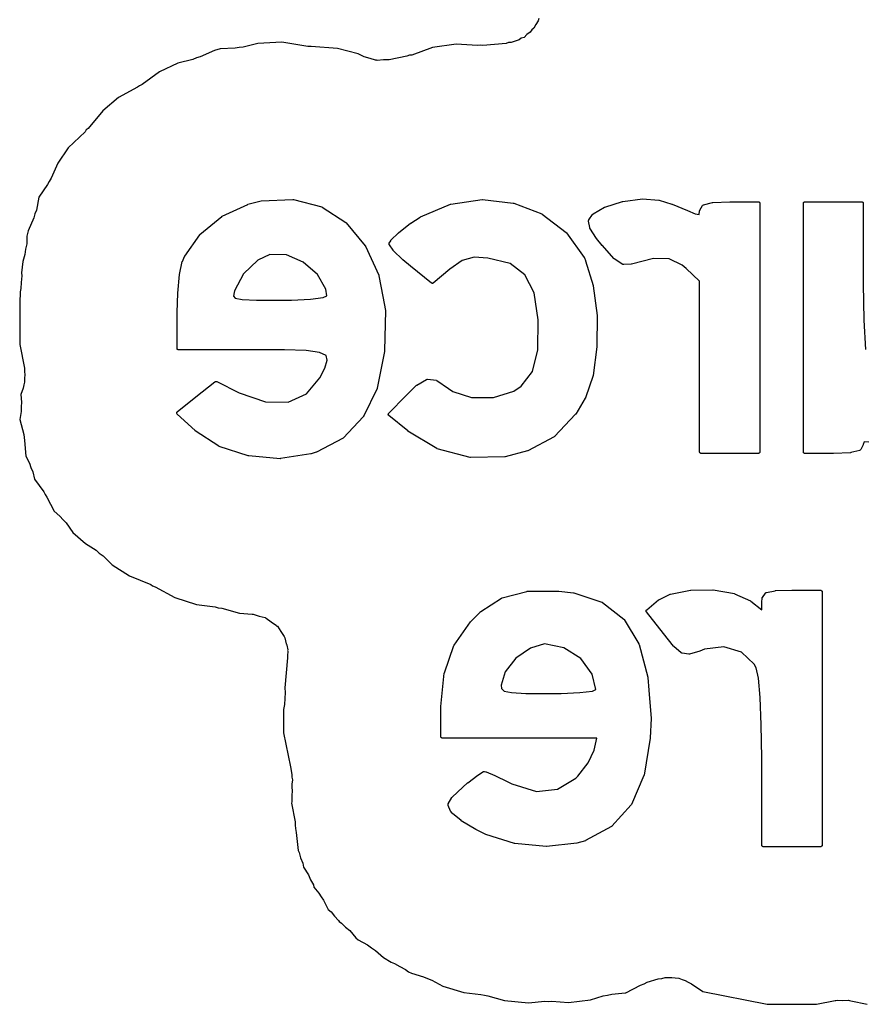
# Model space of a CAD drawing. Extents: x 88 to 361, y -189 to -115.
# Tile 35 of 41: x 350.47 to 353.19, y -127.16 to -123.98. Entities that reach past the tile are written whole.
import ezdxf

# ---------------------------------------------------------------- set-up
doc = ezdxf.new("R2010")
doc.units = 0
doc.header["$MEASUREMENT"] = 0
doc.layers.add('BLACK', color=7, linetype='CONTINUOUS')

msp = doc.modelspace()

# ---------------------------------------------------------------- linework, layer by layer
at = {"layer": 'Black'}
for p, q in [((352.133, -123.995), (352.127, -124.007)), ((352.141, -123.984), (352.133, -123.995)), ((352.143, -123.976), (352.141, -123.984)), ((352.095, -124.037), (352.086, -124.04)), ((352.104, -124.028), (352.095, -124.037)), ((352.115, -124.02), (352.104, -124.028)), ((352.12, -124.013), (352.115, -124.02)), ((352.127, -124.007), (352.12, -124.013)), ((351.188, -124.069), (351.176, -124.07)), ((351.236, -124.057), (351.188, -124.069)), ((351.313, -124.053), (351.236, -124.057)), ((351.397, -124.066), (351.313, -124.053)), ((351.403, -124.066), (351.397, -124.066)), ((351.408, -124.067), (351.403, -124.066)), ((351.493, -124.073), (351.408, -124.067)), ((351.876, -124.059), (351.8, -124.07)), ((351.945, -124.063), (351.876, -124.059)), ((351.953, -124.062), (351.945, -124.063)), ((351.962, -124.063), (351.953, -124.062)), ((352.037, -124.057), (351.962, -124.063)), ((352.045, -124.054), (352.037, -124.057)), ((352.054, -124.054), (352.045, -124.054)), ((352.066, -124.049), (352.054, -124.054)), ((352.079, -124.045), (352.066, -124.049)), ((352.086, -124.04), (352.079, -124.045)), ((351.05, -124.1), (351.038, -124.103)), ((351.096, -124.079), (351.05, -124.1)), ((351.114, -124.074), (351.096, -124.079)), ((351.163, -124.072), (351.114, -124.074)), ((351.176, -124.07), (351.163, -124.072)), ((351.56, -124.09), (351.493, -124.073)), ((351.579, -124.1), (351.56, -124.09)), ((351.598, -124.105), (351.579, -124.1)), ((351.717, -124.098), (351.66, -124.11)), ((351.725, -124.095), (351.717, -124.098)), ((351.733, -124.094), (351.725, -124.095)), ((351.8, -124.07), (351.733, -124.094)), ((350.977, -124.12), (350.918, -124.148)), ((351.026, -124.108), (350.977, -124.12)), ((351.038, -124.103), (351.026, -124.108)), ((351.616, -124.111), (351.598, -124.105)), ((351.619, -124.111), (351.616, -124.111)), ((351.621, -124.112), (351.619, -124.111)), ((351.641, -124.11), (351.621, -124.112)), ((351.66, -124.11), (351.641, -124.11)), ((350.918, -124.148), (350.862, -124.189)), ((350.854, -124.193), (350.847, -124.198)), ((350.862, -124.189), (350.854, -124.193)), ((350.847, -124.198), (350.786, -124.231)), ((350.786, -124.231), (350.735, -124.274)), ((350.735, -124.274), (350.688, -124.331)), ((350.678, -124.342), (350.624, -124.394)), ((350.682, -124.336), (350.678, -124.342)), ((350.688, -124.331), (350.682, -124.336)), ((350.624, -124.394), (350.59, -124.443)), ((350.59, -124.443), (350.569, -124.492)), ((350.557, -124.512), (350.529, -124.553)), ((350.562, -124.502), (350.557, -124.512)), ((350.569, -124.492), (350.562, -124.502)), ((350.529, -124.553), (350.521, -124.595)), ((351.121, -124.614), (351.203, -124.576)), ((351.203, -124.575), (351.246, -124.565)), ((351.203, -124.576), (351.203, -124.575)), ((351.203, -124.576), (351.203, -124.576)), ((351.246, -124.565), (351.247, -124.565)), ((351.247, -124.565), (351.349, -124.56)), ((351.247, -124.565), (351.247, -124.565)), ((351.349, -124.56), (351.35, -124.56)), ((351.35, -124.56), (351.351, -124.56)), ((351.351, -124.56), (351.442, -124.584)), ((351.761, -124.616), (351.858, -124.575)), ((351.858, -124.575), (351.858, -124.575)), ((351.858, -124.575), (351.859, -124.575)), ((351.859, -124.575), (351.96, -124.56)), ((351.96, -124.56), (351.961, -124.561)), ((351.961, -124.561), (351.961, -124.56)), ((351.961, -124.56), (352.06, -124.572)), ((352.06, -124.572), (352.061, -124.572)), ((352.061, -124.572), (352.062, -124.572)), ((352.062, -124.572), (352.153, -124.607)), ((352.356, -124.585), (352.413, -124.567)), ((352.413, -124.567), (352.414, -124.567)), ((352.414, -124.567), (352.477, -124.558)), ((352.414, -124.567), (352.414, -124.567)), ((352.477, -124.558), (352.477, -124.558)), ((352.477, -124.558), (352.478, -124.558)), ((352.478, -124.558), (352.53, -124.562)), ((352.53, -124.562), (352.531, -124.562)), ((352.531, -124.562), (352.531, -124.562)), ((352.531, -124.562), (352.572, -124.575)), ((352.572, -124.575), (352.573, -124.575)), ((352.573, -124.575), (352.573, -124.575)), ((352.573, -124.575), (352.623, -124.596)), ((352.674, -124.578), (352.703, -124.57)), ((352.703, -124.57), (352.703, -124.57)), ((352.703, -124.57), (352.704, -124.57)), ((352.704, -124.57), (352.759, -124.568)), ((352.759, -124.568), (352.759, -124.568)), ((352.759, -124.568), (352.759, -124.568)), ((352.759, -124.568), (352.851, -124.568)), ((352.851, -124.568), (352.852, -124.568)), ((352.852, -124.568), (352.852, -124.568)), ((352.852, -124.568), (352.852, -124.568)), ((352.852, -124.568), (352.853, -124.568)), ((352.853, -124.568), (352.853, -124.568)), ((352.853, -124.568), (352.854, -124.568)), ((352.854, -124.568), (352.854, -124.569)), ((352.854, -124.569), (352.854, -124.569)), ((352.854, -124.569), (352.855, -124.569)), ((352.855, -124.569), (352.855, -124.57)), ((352.855, -124.57), (352.855, -124.57)), ((352.855, -124.57), (352.855, -124.57)), ((352.855, -124.57), (352.856, -124.571)), ((352.856, -124.571), (352.856, -124.571)), ((352.856, -124.571), (352.856, -124.572)), ((352.856, -124.572), (352.856, -124.572)), ((352.856, -124.572), (352.856, -124.572)), ((352.856, -124.572), (352.856, -124.573)), ((352.856, -124.573), (352.856, -125.375)), ((352.997, -124.571), (352.997, -124.57)), ((352.997, -124.57), (352.997, -124.57)), ((352.997, -124.57), (352.998, -124.57)), ((352.997, -124.572), (352.997, -124.571)), ((352.997, -124.571), (352.997, -124.571)), ((352.997, -124.573), (352.997, -124.572)), ((352.997, -124.572), (352.997, -124.572)), ((352.997, -124.572), (352.997, -124.572)), ((352.997, -125.375), (352.997, -124.573)), ((352.998, -124.57), (352.998, -124.569)), ((352.998, -124.569), (352.998, -124.569)), ((352.998, -124.569), (352.999, -124.569)), ((352.999, -124.569), (352.999, -124.568)), ((352.999, -124.568), (352.999, -124.568)), ((352.999, -124.568), (353, -124.568)), ((353, -124.568), (353, -124.568)), ((353, -124.568), (353.001, -124.568)), ((353.001, -124.568), (353.001, -124.568)), ((353.001, -124.568), (353.002, -124.568)), ((353.002, -124.568), (353.185, -124.568)), ((353.185, -124.568), (353.186, -124.568)), ((353.186, -124.568), (353.186, -124.568)), ((353.186, -124.568), (353.187, -124.568)), ((353.187, -124.568), (353.187, -124.568)), ((353.187, -124.568), (353.187, -124.568)), ((353.187, -124.568), (353.188, -124.568)), ((353.188, -124.568), (353.188, -124.569)), ((353.188, -124.569), (353.189, -124.569)), ((353.189, -124.569), (353.189, -124.569)), ((353.189, -124.569), (353.189, -124.57)), ((353.189, -124.57), (353.189, -124.57)), ((353.189, -124.57), (353.19, -124.57)), ((353.19, -124.57), (353.19, -124.571)), ((353.19, -124.571), (353.19, -124.571)), ((353.19, -124.571), (353.19, -124.572)), ((353.19, -124.572), (353.19, -124.572)), ((353.19, -124.572), (353.19, -124.572)), ((353.19, -124.572), (353.19, -124.573)), ((353.19, -124.573), (353.19, -124.833)), ((350.516, -124.607), (350.513, -124.62)), ((350.521, -124.595), (350.516, -124.607)), ((351.442, -124.584), (351.442, -124.585)), ((351.442, -124.585), (351.443, -124.585)), ((351.443, -124.585), (351.52, -124.635)), ((352.153, -124.607), (352.153, -124.608)), ((352.153, -124.608), (352.154, -124.608)), ((352.154, -124.608), (352.231, -124.667)), ((352.304, -124.626), (352.316, -124.609)), ((352.316, -124.609), (352.317, -124.608)), ((352.316, -124.609), (352.316, -124.609)), ((352.316, -124.609), (352.316, -124.609)), ((352.317, -124.608), (352.317, -124.608)), ((352.317, -124.608), (352.318, -124.608)), ((352.318, -124.607), (352.355, -124.585)), ((352.318, -124.608), (352.318, -124.607)), ((352.355, -124.585), (352.355, -124.585)), ((352.355, -124.585), (352.356, -124.585)), ((352.623, -124.596), (352.623, -124.596)), ((352.623, -124.596), (352.623, -124.596)), ((352.623, -124.596), (352.647, -124.607)), ((352.647, -124.607), (352.66, -124.609)), ((352.66, -124.609), (352.662, -124.597)), ((352.662, -124.597), (352.662, -124.597)), ((352.662, -124.597), (352.663, -124.597)), ((352.663, -124.595), (352.671, -124.58)), ((352.663, -124.596), (352.663, -124.595)), ((352.663, -124.597), (352.663, -124.596)), ((352.663, -124.596), (352.663, -124.596)), ((352.671, -124.58), (352.672, -124.579)), ((352.671, -124.58), (352.671, -124.58)), ((352.671, -124.58), (352.671, -124.58)), ((352.672, -124.579), (352.672, -124.579)), ((352.672, -124.579), (352.672, -124.579)), ((352.672, -124.579), (352.673, -124.579)), ((352.673, -124.579), (352.673, -124.578)), ((352.673, -124.578), (352.674, -124.578)), ((352.674, -124.578), (352.674, -124.578)), ((352.674, -124.578), (352.674, -124.578)), ((350.513, -124.62), (350.494, -124.662)), ((351.049, -124.673), (351.119, -124.615)), ((351.119, -124.615), (351.12, -124.614)), ((351.12, -124.614), (351.121, -124.614)), ((351.52, -124.635), (351.521, -124.636)), ((351.521, -124.636), (351.521, -124.636)), ((351.521, -124.636), (351.582, -124.71)), ((351.69, -124.668), (351.729, -124.637)), ((351.729, -124.637), (351.729, -124.637)), ((351.729, -124.637), (351.73, -124.637)), ((351.73, -124.637), (351.76, -124.617)), ((351.76, -124.617), (351.761, -124.617)), ((351.761, -124.617), (351.761, -124.616)), ((352.303, -124.628), (352.304, -124.627)), ((352.303, -124.629), (352.303, -124.628)), ((352.303, -124.628), (352.303, -124.628)), ((352.303, -124.628), (352.303, -124.628)), ((352.303, -124.63), (352.303, -124.629)), ((352.307, -124.651), (352.303, -124.63)), ((352.303, -124.63), (352.303, -124.63)), ((352.303, -124.63), (352.303, -124.63)), ((352.304, -124.627), (352.304, -124.626)), ((352.304, -124.627), (352.304, -124.627)), ((352.304, -124.627), (352.304, -124.627)), ((350.494, -124.662), (350.49, -124.679)), ((351.665, -124.692), (351.69, -124.668)), ((351.69, -124.668), (351.69, -124.668)), ((351.69, -124.668), (351.69, -124.668)), ((352.231, -124.667), (352.232, -124.667)), ((352.232, -124.667), (352.232, -124.668)), ((352.232, -124.668), (352.289, -124.748)), ((352.307, -124.652), (352.307, -124.651)), ((352.307, -124.651), (352.307, -124.651)), ((352.307, -124.651), (352.307, -124.651)), ((352.307, -124.653), (352.307, -124.652)), ((352.329, -124.686), (352.307, -124.653)), ((352.307, -124.653), (352.307, -124.653)), ((352.307, -124.653), (352.307, -124.653)), ((350.49, -124.703), (350.486, -124.721)), ((350.49, -124.679), (350.49, -124.703)), ((351, -124.743), (351.048, -124.674)), ((351.048, -124.674), (351.049, -124.673)), ((351.049, -124.673), (351.049, -124.673)), ((351.66, -124.701), (351.665, -124.694)), ((351.66, -124.702), (351.66, -124.701)), ((351.66, -124.703), (351.66, -124.702)), ((351.66, -124.702), (351.66, -124.702)), ((351.66, -124.702), (351.66, -124.702)), ((351.66, -124.704), (351.66, -124.703)), ((351.66, -124.703), (351.66, -124.703)), ((351.66, -124.703), (351.66, -124.703)), ((351.66, -124.705), (351.66, -124.704)), ((351.665, -124.693), (351.665, -124.692)), ((351.665, -124.694), (351.665, -124.693)), ((352.347, -124.709), (352.329, -124.686)), ((352.329, -124.686), (352.329, -124.686)), ((352.329, -124.686), (352.329, -124.686)), ((350.486, -124.721), (350.484, -124.738)), ((351.582, -124.71), (351.583, -124.71)), ((351.583, -124.71), (351.583, -124.711)), ((351.583, -124.711), (351.626, -124.805)), ((351.66, -124.706), (351.66, -124.705)), ((351.66, -124.705), (351.66, -124.705)), ((351.66, -124.705), (351.66, -124.705)), ((351.66, -124.707), (351.66, -124.706)), ((351.66, -124.706), (351.66, -124.706)), ((351.661, -124.707), (351.66, -124.707)), ((351.673, -124.724), (351.661, -124.707)), ((351.673, -124.725), (351.673, -124.724)), ((351.673, -124.724), (351.673, -124.724)), ((351.704, -124.755), (351.673, -124.725)), ((352.348, -124.709), (352.347, -124.709)), ((352.385, -124.751), (352.348, -124.709)), ((352.348, -124.709), (352.348, -124.709)), ((350.477, -124.761), (350.473, -124.797)), ((350.484, -124.738), (350.477, -124.761)), ((350.983, -124.802), (350.992, -124.761)), ((350.992, -124.761), (350.993, -124.76)), ((350.993, -124.76), (350.999, -124.744)), ((350.993, -124.76), (350.993, -124.76)), ((350.999, -124.744), (351, -124.744)), ((351, -124.744), (351, -124.743)), ((351.236, -124.756), (351.19, -124.8)), ((351.275, -124.738), (351.236, -124.756)), ((351.328, -124.739), (351.275, -124.738)), ((351.382, -124.763), (351.328, -124.739)), ((351.428, -124.802), (351.382, -124.763)), ((351.729, -124.775), (351.704, -124.755)), ((351.704, -124.755), (351.704, -124.755)), ((351.704, -124.755), (351.704, -124.755)), ((351.895, -124.757), (351.855, -124.785)), ((351.934, -124.747), (351.895, -124.757)), ((351.978, -124.75), (351.934, -124.747)), ((352.05, -124.767), (351.978, -124.75)), ((352.098, -124.804), (352.05, -124.767)), ((352.289, -124.748), (352.289, -124.749)), ((352.289, -124.749), (352.29, -124.749)), ((352.29, -124.749), (352.293, -124.757)), ((352.293, -124.757), (352.294, -124.758)), ((352.294, -124.758), (352.294, -124.758)), ((352.294, -124.758), (352.318, -124.838)), ((352.386, -124.752), (352.385, -124.751)), ((352.414, -124.77), (352.386, -124.752)), ((352.386, -124.752), (352.386, -124.752)), ((352.513, -124.751), (352.442, -124.769)), ((352.564, -124.752), (352.513, -124.751)), ((352.605, -124.772), (352.564, -124.752)), ((350.473, -124.797), (350.474, -124.807)), ((351.19, -124.8), (351.16, -124.855)), ((351.729, -124.776), (351.729, -124.775)), ((351.796, -124.83), (351.729, -124.776)), ((351.729, -124.776), (351.729, -124.776)), ((351.855, -124.785), (351.802, -124.83)), ((352.415, -124.77), (352.414, -124.77)), ((352.416, -124.77), (352.415, -124.77)), ((352.417, -124.77), (352.416, -124.77)), ((352.416, -124.77), (352.416, -124.77)), ((352.416, -124.77), (352.416, -124.77)), ((352.441, -124.769), (352.417, -124.77)), ((352.417, -124.77), (352.417, -124.77)), ((352.442, -124.769), (352.441, -124.769)), ((352.442, -124.769), (352.442, -124.769)), ((352.618, -124.783), (352.605, -124.772)), ((352.662, -124.824), (352.618, -124.783)), ((350.472, -124.828), (350.471, -124.848)), ((350.474, -124.807), (350.472, -124.828)), ((350.977, -124.863), (350.983, -124.802)), ((350.983, -124.802), (350.983, -124.802)), ((350.983, -124.802), (350.983, -124.802)), ((351.455, -124.85), (351.428, -124.802)), ((351.626, -124.805), (351.626, -124.806)), ((351.626, -124.806), (351.626, -124.807)), ((351.626, -124.807), (351.639, -124.873)), ((351.797, -124.83), (351.796, -124.83)), ((351.798, -124.83), (351.797, -124.83)), ((351.797, -124.83), (351.797, -124.83)), ((351.798, -124.831), (351.798, -124.83)), ((351.798, -124.83), (351.798, -124.83)), ((351.799, -124.831), (351.798, -124.831)), ((351.8, -124.831), (351.799, -124.831)), ((351.799, -124.831), (351.799, -124.831)), ((351.799, -124.831), (351.799, -124.831)), ((351.801, -124.83), (351.8, -124.831)), ((351.802, -124.83), (351.801, -124.83)), ((351.801, -124.83), (351.801, -124.83)), ((351.801, -124.83), (351.801, -124.83)), ((351.802, -124.83), (351.802, -124.83)), ((352.128, -124.862), (352.098, -124.804)), ((352.662, -125.375), (352.662, -124.824)), ((350.469, -124.858), (350.467, -124.894)), ((350.471, -124.848), (350.469, -124.858)), ((350.975, -124.925), (350.977, -124.863)), ((350.977, -124.863), (350.977, -124.863)), ((350.977, -124.863), (350.977, -124.863)), ((351.159, -124.86), (351.157, -124.872)), ((351.16, -124.855), (351.159, -124.86)), ((351.459, -124.871), (351.455, -124.85)), ((352.141, -124.949), (352.128, -124.862)), ((352.318, -124.838), (352.318, -124.839)), ((352.318, -124.839), (352.318, -124.839)), ((352.318, -124.839), (352.331, -124.935)), ((353.19, -124.833), (353.192, -124.95)), ((350.467, -124.894), (350.467, -124.894)), ((350.467, -124.894), (350.467, -124.916)), ((351.157, -124.872), (351.163, -124.879)), ((351.163, -124.879), (351.185, -124.883)), ((351.185, -124.883), (351.231, -124.885)), ((351.231, -124.885), (351.304, -124.885)), ((351.304, -124.885), (351.344, -124.885)), ((351.344, -124.885), (351.406, -124.882)), ((351.406, -124.882), (351.447, -124.877)), ((351.447, -124.877), (351.459, -124.871)), ((351.639, -124.873), (351.648, -124.919)), ((350.467, -124.916), (350.467, -124.937)), ((350.975, -125.041), (350.975, -124.925)), ((350.975, -124.925), (350.975, -124.925)), ((350.975, -124.925), (350.975, -124.925)), ((351.648, -124.92), (351.645, -125.048)), ((351.648, -124.919), (351.648, -124.92)), ((351.648, -124.92), (351.648, -124.92)), ((350.467, -124.937), (350.467, -124.937)), ((350.467, -124.937), (350.467, -125.028)), ((352.14, -125.046), (352.141, -124.949)), ((352.331, -124.935), (352.33, -125.035)), ((352.331, -124.935), (352.331, -124.935)), ((352.331, -124.935), (352.331, -124.935)), ((353.192, -124.95), (353.197, -125.044)), ((350.467, -125.028), (350.482, -125.105)), ((350.975, -125.042), (350.975, -125.041)), ((350.975, -125.041), (350.975, -125.041)), ((350.975, -125.043), (350.975, -125.042)), ((350.975, -125.042), (350.975, -125.042)), ((350.975, -125.042), (350.975, -125.042)), ((350.975, -125.044), (350.975, -125.043)), ((350.975, -125.043), (350.975, -125.043)), ((350.976, -125.044), (350.975, -125.044)), ((350.976, -125.045), (350.976, -125.044)), ((350.976, -125.044), (350.976, -125.044)), ((350.977, -125.045), (350.976, -125.045)), ((350.978, -125.045), (350.977, -125.045)), ((350.977, -125.045), (350.977, -125.045)), ((350.977, -125.045), (350.977, -125.045)), ((350.979, -125.046), (350.978, -125.045)), ((350.978, -125.045), (350.978, -125.045)), ((350.979, -125.046), (350.979, -125.046)), ((350.98, -125.046), (350.979, -125.046)), ((351.222, -125.046), (350.98, -125.046)), ((351.322, -125.046), (351.222, -125.046)), ((351.392, -125.048), (351.322, -125.046)), ((351.435, -125.054), (351.392, -125.048)), ((351.456, -125.064), (351.435, -125.054)), ((351.645, -125.051), (351.621, -125.169)), ((351.645, -125.048), (351.645, -125.048)), ((351.645, -125.048), (351.645, -125.048)), ((351.645, -125.048), (351.645, -125.051)), ((351.645, -125.051), (351.645, -125.051)), ((351.645, -125.051), (351.645, -125.051)), ((352.122, -125.116), (352.14, -125.046)), ((352.33, -125.036), (352.318, -125.128)), ((352.33, -125.035), (352.33, -125.035)), ((352.33, -125.035), (352.33, -125.036)), ((351.452, -125.105), (351.46, -125.079)), ((351.46, -125.079), (351.456, -125.064)), ((350.482, -125.105), (350.482, -125.116)), ((350.482, -125.116), (350.484, -125.126)), ((351.436, -125.136), (351.452, -125.105)), ((352.086, -125.163), (352.122, -125.116)), ((350.484, -125.126), (350.483, -125.137)), ((350.483, -125.137), (350.483, -125.15)), ((351.036, -125.197), (351.097, -125.149)), ((351.097, -125.149), (351.098, -125.149)), ((351.098, -125.149), (351.099, -125.148)), ((351.098, -125.149), (351.098, -125.149)), ((351.098, -125.149), (351.098, -125.149)), ((351.099, -125.148), (351.099, -125.148)), ((351.099, -125.148), (351.099, -125.148)), ((351.099, -125.148), (351.1, -125.148)), ((351.1, -125.148), (351.101, -125.148)), ((351.101, -125.148), (351.101, -125.148)), ((351.101, -125.148), (351.101, -125.148)), ((351.101, -125.148), (351.102, -125.148)), ((351.102, -125.148), (351.102, -125.148)), ((351.102, -125.148), (351.103, -125.148)), ((351.103, -125.148), (351.103, -125.148)), ((351.103, -125.148), (351.176, -125.184)), ((351.393, -125.188), (351.436, -125.136)), ((351.749, -125.16), (351.78, -125.141)), ((351.78, -125.141), (351.781, -125.141)), ((351.781, -125.141), (351.782, -125.14)), ((351.782, -125.14), (351.782, -125.14)), ((351.782, -125.14), (351.782, -125.14)), ((351.782, -125.14), (351.782, -125.14)), ((351.782, -125.14), (351.783, -125.14)), ((351.783, -125.14), (351.812, -125.144)), ((351.812, -125.144), (351.812, -125.145)), ((351.812, -125.145), (351.813, -125.145)), ((351.813, -125.145), (351.813, -125.145)), ((351.813, -125.145), (351.814, -125.145)), ((351.814, -125.145), (351.814, -125.145)), ((351.814, -125.145), (351.814, -125.145)), ((351.814, -125.145), (351.851, -125.17)), ((352.318, -125.128), (352.293, -125.201)), ((352.318, -125.128), (352.318, -125.128)), ((352.318, -125.128), (352.318, -125.128)), ((350.478, -125.169), (350.471, -125.19)), ((350.48, -125.159), (350.478, -125.169)), ((350.483, -125.15), (350.48, -125.159)), ((351.621, -125.17), (351.577, -125.261)), ((351.621, -125.169), (351.621, -125.169)), ((351.621, -125.169), (351.621, -125.17)), ((351.713, -125.194), (351.748, -125.16)), ((351.748, -125.16), (351.748, -125.16)), ((351.748, -125.16), (351.749, -125.16)), ((351.851, -125.17), (351.851, -125.17)), ((351.851, -125.17), (351.865, -125.18)), ((351.865, -125.18), (351.926, -125.199)), ((351.996, -125.199), (352.062, -125.179)), ((352.062, -125.179), (352.086, -125.163)), ((350.471, -125.19), (350.473, -125.215)), ((350.975, -125.246), (351.036, -125.197)), ((351.176, -125.184), (351.26, -125.213)), ((351.26, -125.213), (351.334, -125.214)), ((351.334, -125.214), (351.393, -125.188)), ((351.659, -125.25), (351.713, -125.194)), ((351.713, -125.194), (351.713, -125.194)), ((351.713, -125.194), (351.713, -125.194)), ((351.926, -125.199), (351.996, -125.199)), ((352.292, -125.202), (352.262, -125.253)), ((352.293, -125.202), (352.292, -125.202)), ((352.293, -125.201), (352.293, -125.202)), ((350.473, -125.215), (350.472, -125.23)), ((350.472, -125.23), (350.472, -125.245)), ((350.472, -125.245), (350.468, -125.27)), ((350.468, -125.27), (350.48, -125.319)), ((350.973, -125.25), (350.974, -125.249)), ((350.974, -125.251), (350.973, -125.25)), ((350.973, -125.25), (350.973, -125.25)), ((350.973, -125.25), (350.973, -125.25)), ((350.974, -125.247), (350.975, -125.246)), ((350.974, -125.248), (350.974, -125.247)), ((350.974, -125.247), (350.974, -125.247)), ((350.974, -125.247), (350.974, -125.247)), ((350.974, -125.249), (350.974, -125.248)), ((350.974, -125.248), (350.974, -125.248)), ((350.974, -125.249), (350.974, -125.249)), ((350.974, -125.249), (350.974, -125.249)), ((350.974, -125.252), (350.974, -125.251)), ((350.975, -125.253), (350.974, -125.252)), ((350.974, -125.252), (350.974, -125.252)), ((350.974, -125.252), (350.974, -125.252)), ((350.975, -125.246), (350.975, -125.246)), ((351.033, -125.306), (350.975, -125.253)), ((350.975, -125.253), (350.975, -125.253)), ((351.576, -125.262), (351.512, -125.33)), ((351.577, -125.262), (351.576, -125.262)), ((351.577, -125.261), (351.577, -125.262)), ((351.657, -125.253), (351.658, -125.252)), ((351.657, -125.254), (351.657, -125.253)), ((351.657, -125.253), (351.657, -125.253)), ((351.657, -125.253), (351.657, -125.253)), ((351.658, -125.255), (351.657, -125.254)), ((351.657, -125.254), (351.657, -125.254)), ((351.658, -125.251), (351.659, -125.25)), ((351.658, -125.252), (351.658, -125.251)), ((351.658, -125.251), (351.658, -125.251)), ((351.658, -125.251), (351.658, -125.251)), ((351.658, -125.252), (351.658, -125.252)), ((351.658, -125.256), (351.658, -125.255)), ((351.658, -125.255), (351.658, -125.255)), ((351.658, -125.257), (351.658, -125.256)), ((351.658, -125.256), (351.658, -125.256)), ((351.658, -125.256), (351.658, -125.256)), ((351.659, -125.257), (351.658, -125.257)), ((351.72, -125.307), (351.659, -125.257)), ((351.659, -125.257), (351.659, -125.257)), ((352.261, -125.253), (352.193, -125.325)), ((352.262, -125.253), (352.261, -125.253)), ((352.261, -125.253), (352.261, -125.253)), ((351.033, -125.307), (351.033, -125.306)), ((351.11, -125.357), (351.033, -125.307)), ((351.033, -125.307), (351.033, -125.307)), ((351.72, -125.308), (351.72, -125.307)), ((351.814, -125.364), (351.72, -125.308)), ((351.72, -125.308), (351.72, -125.308)), ((350.48, -125.319), (350.481, -125.329)), ((350.481, -125.329), (350.483, -125.338)), ((350.483, -125.338), (350.487, -125.389)), ((351.511, -125.331), (351.425, -125.376)), ((351.512, -125.33), (351.511, -125.331)), ((351.512, -125.33), (351.512, -125.33)), ((352.192, -125.326), (352.107, -125.372)), ((352.193, -125.326), (352.192, -125.326)), ((352.193, -125.325), (352.193, -125.326)), ((351.111, -125.358), (351.11, -125.357)), ((351.11, -125.357), (351.11, -125.357)), ((351.205, -125.388), (351.111, -125.358)), ((351.815, -125.364), (351.814, -125.364)), ((351.815, -125.365), (351.815, -125.364)), ((351.921, -125.393), (351.815, -125.365)), ((352.106, -125.372), (352.034, -125.391)), ((352.107, -125.372), (352.106, -125.372)), ((352.107, -125.372), (352.107, -125.372)), ((353.179, -125.37), (353.15, -125.377)), ((353.18, -125.369), (353.179, -125.369)), ((353.179, -125.369), (353.179, -125.369)), ((353.179, -125.369), (353.179, -125.37)), ((353.181, -125.368), (353.18, -125.369)), ((353.18, -125.369), (353.18, -125.369)), ((353.18, -125.369), (353.18, -125.369)), ((353.182, -125.367), (353.181, -125.368)), ((353.181, -125.368), (353.181, -125.368)), ((353.181, -125.368), (353.181, -125.368)), ((353.19, -125.352), (353.182, -125.367)), ((353.182, -125.367), (353.182, -125.367)), ((353.193, -125.342), (353.19, -125.351)), ((353.19, -125.351), (353.19, -125.352)), ((353.19, -125.352), (353.19, -125.352)), ((353.208, -125.344), (353.193, -125.342)), ((350.487, -125.389), (350.499, -125.411)), ((351.206, -125.388), (351.205, -125.388)), ((351.207, -125.388), (351.206, -125.388)), ((351.308, -125.397), (351.207, -125.388)), ((351.309, -125.396), (351.308, -125.397)), ((351.407, -125.381), (351.309, -125.396)), ((351.309, -125.396), (351.309, -125.396)), ((351.408, -125.381), (351.407, -125.381)), ((351.424, -125.376), (351.408, -125.381)), ((351.408, -125.381), (351.408, -125.381)), ((351.425, -125.376), (351.424, -125.376)), ((351.424, -125.376), (351.424, -125.376)), ((351.922, -125.393), (351.921, -125.393)), ((352.033, -125.391), (351.922, -125.393)), ((351.922, -125.393), (351.922, -125.393)), ((352.034, -125.391), (352.033, -125.391)), ((352.033, -125.391), (352.033, -125.391)), ((352.662, -125.376), (352.662, -125.375)), ((352.662, -125.375), (352.662, -125.375)), ((352.663, -125.376), (352.662, -125.376)), ((352.663, -125.377), (352.663, -125.376)), ((352.663, -125.378), (352.663, -125.377)), ((352.663, -125.377), (352.663, -125.377)), ((352.663, -125.377), (352.663, -125.377)), ((352.664, -125.378), (352.663, -125.378)), ((352.663, -125.378), (352.663, -125.378)), ((352.664, -125.379), (352.664, -125.378)), ((352.665, -125.379), (352.664, -125.379)), ((352.664, -125.379), (352.664, -125.379)), ((352.666, -125.38), (352.665, -125.379)), ((352.665, -125.379), (352.665, -125.379)), ((352.667, -125.38), (352.666, -125.38)), ((352.666, -125.38), (352.666, -125.38)), ((352.666, -125.38), (352.666, -125.38)), ((352.851, -125.38), (352.667, -125.38)), ((352.667, -125.38), (352.667, -125.38)), ((352.852, -125.38), (352.851, -125.38)), ((352.853, -125.38), (352.852, -125.38)), ((352.852, -125.38), (352.852, -125.38)), ((352.852, -125.38), (352.852, -125.38)), ((352.854, -125.379), (352.853, -125.379)), ((352.853, -125.379), (352.853, -125.38)), ((352.855, -125.378), (352.854, -125.379)), ((352.854, -125.379), (352.854, -125.379)), ((352.854, -125.379), (352.854, -125.379)), ((352.856, -125.377), (352.855, -125.377)), ((352.855, -125.377), (352.855, -125.378)), ((352.855, -125.378), (352.855, -125.378)), ((352.855, -125.378), (352.855, -125.378)), ((352.856, -125.375), (352.856, -125.375)), ((352.856, -125.375), (352.856, -125.376)), ((352.856, -125.376), (352.856, -125.376)), ((352.856, -125.376), (352.856, -125.377)), ((352.856, -125.377), (352.856, -125.377)), ((352.997, -125.376), (352.997, -125.375)), ((352.997, -125.375), (352.997, -125.375)), ((352.997, -125.377), (352.997, -125.376)), ((352.997, -125.376), (352.997, -125.376)), ((352.997, -125.378), (352.997, -125.377)), ((352.997, -125.377), (352.997, -125.377)), ((352.997, -125.377), (352.997, -125.377)), ((352.998, -125.378), (352.997, -125.378)), ((352.998, -125.379), (352.998, -125.378)), ((352.998, -125.378), (352.998, -125.378)), ((352.999, -125.379), (352.998, -125.379)), ((353, -125.38), (352.999, -125.379)), ((352.999, -125.379), (352.999, -125.379)), ((352.999, -125.379), (352.999, -125.379)), ((353.001, -125.38), (353, -125.38)), ((353, -125.38), (353, -125.38)), ((353.002, -125.38), (353.001, -125.38)), ((353.001, -125.38), (353.001, -125.38)), ((353.093, -125.38), (353.002, -125.38)), ((353.094, -125.38), (353.093, -125.38)), ((353.149, -125.378), (353.094, -125.38)), ((353.094, -125.38), (353.094, -125.38)), ((353.15, -125.378), (353.149, -125.378)), ((353.15, -125.377), (353.15, -125.378)), ((350.499, -125.411), (350.503, -125.425)), ((350.503, -125.425), (350.509, -125.439)), ((350.509, -125.439), (350.515, -125.463)), ((350.515, -125.463), (350.545, -125.504)), ((350.545, -125.504), (350.549, -125.513)), ((350.549, -125.513), (350.555, -125.521)), ((350.555, -125.521), (350.578, -125.566)), ((350.578, -125.566), (350.597, -125.582)), ((350.597, -125.582), (350.607, -125.594)), ((350.607, -125.594), (350.617, -125.604)), ((350.617, -125.604), (350.639, -125.635)), ((350.639, -125.635), (350.679, -125.671)), ((350.679, -125.671), (350.714, -125.692)), ((350.714, -125.692), (350.724, -125.702)), ((350.724, -125.702), (350.736, -125.71)), ((350.736, -125.71), (350.766, -125.739)), ((350.766, -125.739), (350.821, -125.775)), ((350.821, -125.775), (350.89, -125.803)), ((350.89, -125.803), (350.896, -125.807)), ((350.896, -125.807), (350.904, -125.81)), ((350.904, -125.81), (350.968, -125.845)), ((350.968, -125.845), (351.038, -125.868)), ((351.956, -125.89), (352.022, -125.847)), ((352.022, -125.847), (352.023, -125.847)), ((352.023, -125.847), (352.024, -125.846)), ((352.024, -125.846), (352.104, -125.826)), ((352.104, -125.826), (352.105, -125.825)), ((352.104, -125.826), (352.104, -125.826)), ((352.105, -125.825), (352.206, -125.824)), ((352.206, -125.824), (352.207, -125.824)), ((352.206, -125.824), (352.206, -125.824)), ((352.207, -125.824), (352.255, -125.83)), ((352.255, -125.83), (352.256, -125.83)), ((352.256, -125.83), (352.256, -125.83)), ((352.256, -125.83), (352.346, -125.86)), ((352.53, -125.853), (352.567, -125.834)), ((352.567, -125.834), (352.567, -125.834)), ((352.567, -125.834), (352.568, -125.834)), ((352.568, -125.834), (352.632, -125.821)), ((352.632, -125.821), (352.633, -125.821)), ((352.633, -125.821), (352.705, -125.82)), ((352.633, -125.821), (352.633, -125.821)), ((352.705, -125.82), (352.706, -125.82)), ((352.706, -125.82), (352.706, -125.82)), ((352.706, -125.82), (352.774, -125.832)), ((352.774, -125.832), (352.775, -125.832)), ((352.775, -125.832), (352.775, -125.833)), ((352.775, -125.833), (352.826, -125.856)), ((352.863, -125.86), (352.864, -125.847)), ((352.864, -125.846), (352.864, -125.845)), ((352.864, -125.845), (352.865, -125.845)), ((352.864, -125.847), (352.864, -125.846)), ((352.864, -125.846), (352.864, -125.846)), ((352.864, -125.847), (352.864, -125.847)), ((352.865, -125.845), (352.875, -125.831)), ((352.865, -125.845), (352.865, -125.845)), ((352.875, -125.831), (352.876, -125.83)), ((352.875, -125.831), (352.875, -125.831)), ((352.875, -125.831), (352.875, -125.831)), ((352.876, -125.83), (352.876, -125.829)), ((352.876, -125.829), (352.876, -125.829)), ((352.876, -125.829), (352.876, -125.829)), ((352.876, -125.829), (352.877, -125.829)), ((352.877, -125.829), (352.878, -125.829)), ((352.878, -125.829), (352.906, -125.823)), ((352.878, -125.829), (352.878, -125.829)), ((352.878, -125.829), (352.878, -125.829)), ((352.906, -125.823), (352.907, -125.822)), ((352.906, -125.823), (352.906, -125.823)), ((352.907, -125.822), (352.96, -125.821)), ((352.96, -125.821), (352.96, -125.821)), ((352.96, -125.821), (352.96, -125.821)), ((352.96, -125.821), (353.052, -125.821)), ((353.052, -125.821), (353.052, -125.821)), ((353.052, -125.821), (353.053, -125.821)), ((353.053, -125.821), (353.053, -125.821)), ((353.053, -125.821), (353.053, -125.821)), ((353.053, -125.821), (353.054, -125.822)), ((353.054, -125.822), (353.054, -125.822)), ((353.054, -125.822), (353.054, -125.822)), ((353.054, -125.822), (353.055, -125.822)), ((353.055, -125.822), (353.055, -125.823)), ((353.055, -125.823), (353.055, -125.823)), ((353.055, -125.823), (353.056, -125.823)), ((353.056, -125.823), (353.056, -125.824)), ((353.056, -125.824), (353.056, -125.824)), ((353.056, -125.824), (353.056, -125.824)), ((353.056, -125.824), (353.056, -125.825)), ((353.056, -125.825), (353.057, -125.825)), ((353.057, -125.825), (353.057, -125.826)), ((353.057, -125.826), (353.057, -125.826)), ((353.057, -125.826), (353.057, -126.645)), ((351.038, -125.868), (351.098, -125.875)), ((351.098, -125.875), (351.108, -125.878)), ((351.108, -125.878), (351.119, -125.879)), ((351.119, -125.879), (351.177, -125.895)), ((352.346, -125.86), (352.346, -125.86)), ((352.346, -125.86), (352.346, -125.86)), ((352.346, -125.86), (352.346, -125.86)), ((352.346, -125.86), (352.347, -125.86)), ((352.347, -125.86), (352.348, -125.861)), ((352.348, -125.861), (352.417, -125.915)), ((352.491, -125.885), (352.529, -125.853)), ((352.529, -125.853), (352.53, -125.853)), ((352.53, -125.853), (352.53, -125.853)), ((352.826, -125.856), (352.826, -125.857)), ((352.826, -125.857), (352.827, -125.857)), ((352.827, -125.857), (352.863, -125.885)), ((352.863, -125.861), (352.863, -125.86)), ((352.863, -125.885), (352.863, -125.861)), ((352.863, -125.861), (352.863, -125.861)), ((351.177, -125.895), (351.217, -125.899)), ((351.217, -125.899), (351.219, -125.899)), ((351.219, -125.899), (351.221, -125.899)), ((351.221, -125.899), (351.24, -125.905)), ((351.24, -125.905), (351.259, -125.91)), ((351.259, -125.91), (351.261, -125.911)), ((351.261, -125.911), (351.263, -125.912)), ((351.263, -125.912), (351.279, -125.924)), ((351.922, -125.923), (351.955, -125.891)), ((351.955, -125.891), (351.955, -125.89)), ((351.955, -125.89), (351.956, -125.89)), ((352.489, -125.887), (352.489, -125.886)), ((352.489, -125.886), (352.49, -125.886)), ((352.489, -125.888), (352.489, -125.887)), ((352.489, -125.887), (352.489, -125.887)), ((352.489, -125.887), (352.489, -125.887)), ((352.489, -125.889), (352.489, -125.888)), ((352.489, -125.888), (352.489, -125.888)), ((352.489, -125.89), (352.489, -125.889)), ((352.489, -125.889), (352.489, -125.889)), ((352.489, -125.891), (352.489, -125.89)), ((352.489, -125.89), (352.489, -125.89)), ((352.489, -125.89), (352.489, -125.89)), ((352.49, -125.891), (352.489, -125.891)), ((352.49, -125.886), (352.49, -125.885)), ((352.49, -125.885), (352.49, -125.885)), ((352.49, -125.885), (352.49, -125.885)), ((352.49, -125.885), (352.491, -125.885)), ((352.545, -125.961), (352.49, -125.891)), ((352.49, -125.891), (352.49, -125.891)), ((351.279, -125.924), (351.296, -125.935)), ((351.296, -125.935), (351.297, -125.937)), ((351.297, -125.937), (351.299, -125.938)), ((351.299, -125.938), (351.31, -125.955)), ((351.869, -125.999), (351.922, -125.923)), ((351.922, -125.923), (351.922, -125.923)), ((351.922, -125.923), (351.922, -125.923)), ((352.417, -125.915), (352.417, -125.915)), ((352.417, -125.915), (352.417, -125.915)), ((352.417, -125.915), (352.417, -125.915)), ((352.417, -125.915), (352.418, -125.916)), ((352.418, -125.916), (352.418, -125.916)), ((352.418, -125.916), (352.418, -125.916)), ((352.418, -125.916), (352.466, -125.995)), ((351.31, -125.955), (351.321, -125.971)), ((351.321, -125.971), (351.322, -125.973)), ((351.322, -125.973), (351.323, -125.975)), ((351.323, -125.975), (351.327, -125.994)), ((352.578, -126.002), (352.545, -125.961)), ((352.545, -125.961), (352.545, -125.961)), ((352.545, -125.961), (352.545, -125.961)), ((351.327, -125.994), (351.328, -125.996)), ((351.328, -125.996), (351.329, -125.999)), ((351.329, -125.999), (351.333, -126.014)), ((351.838, -126.088), (351.868, -126)), ((351.868, -126), (351.869, -125.999)), ((351.868, -126), (351.868, -126)), ((352.161, -125.995), (352.116, -126.008)), ((352.223, -126.007), (352.161, -125.995)), ((352.278, -126.042), (352.223, -126.007)), ((352.466, -125.995), (352.466, -125.996)), ((352.466, -125.996), (352.467, -125.997)), ((352.467, -125.997), (352.495, -126.102)), ((352.579, -126.003), (352.578, -126.002)), ((352.602, -126.024), (352.579, -126.003)), ((352.579, -126.003), (352.579, -126.003)), ((352.74, -126.004), (352.678, -126.012)), ((352.797, -126.021), (352.74, -126.004)), ((351.333, -126.018), (351.331, -126.033)), ((351.331, -126.033), (351.332, -126.04)), ((351.333, -126.014), (351.332, -126.016)), ((351.332, -126.016), (351.333, -126.018)), ((352.116, -126.008), (352.069, -126.041)), ((352.603, -126.024), (352.602, -126.024)), ((352.602, -126.024), (352.602, -126.024)), ((352.604, -126.025), (352.603, -126.024)), ((352.603, -126.024), (352.603, -126.024)), ((352.603, -126.024), (352.603, -126.024)), ((352.605, -126.025), (352.604, -126.025)), ((352.627, -126.028), (352.605, -126.025)), ((352.628, -126.028), (352.627, -126.028)), ((352.627, -126.028), (352.627, -126.028)), ((352.629, -126.028), (352.628, -126.028)), ((352.628, -126.028), (352.628, -126.028)), ((352.663, -126.018), (352.629, -126.028)), ((352.629, -126.028), (352.629, -126.028)), ((352.629, -126.028), (352.629, -126.028)), ((352.678, -126.012), (352.663, -126.018)), ((352.663, -126.018), (352.663, -126.018)), ((352.663, -126.018), (352.663, -126.018)), ((352.838, -126.06), (352.797, -126.021)), ((351.332, -126.04), (351.323, -126.136)), ((352.069, -126.041), (352.034, -126.085)), ((352.315, -126.092), (352.278, -126.042)), ((352.844, -126.072), (352.838, -126.06)), ((351.827, -126.197), (351.837, -126.089)), ((351.837, -126.089), (351.838, -126.089)), ((351.838, -126.089), (351.838, -126.088)), ((352.034, -126.085), (352.021, -126.128)), ((352.327, -126.142), (352.315, -126.092)), ((352.495, -126.102), (352.495, -126.102)), ((352.495, -126.102), (352.495, -126.103)), ((352.495, -126.103), (352.498, -126.144)), ((352.852, -126.105), (352.844, -126.072)), ((352.021, -126.128), (352.022, -126.139)), ((352.857, -126.168), (352.852, -126.105)), ((351.323, -126.136), (351.324, -126.152)), ((351.324, -126.152), (351.323, -126.171)), ((352.022, -126.139), (352.031, -126.147)), ((352.031, -126.147), (352.055, -126.152)), ((352.055, -126.152), (352.101, -126.155)), ((352.101, -126.155), (352.174, -126.155)), ((352.174, -126.155), (352.215, -126.155)), ((352.215, -126.155), (352.275, -126.152)), ((352.275, -126.152), (352.316, -126.147)), ((352.316, -126.147), (352.327, -126.142)), ((352.498, -126.144), (352.498, -126.144)), ((352.498, -126.144), (352.505, -126.235)), ((351.322, -126.19), (351.319, -126.207)), ((351.323, -126.171), (351.322, -126.19)), ((351.827, -126.206), (351.827, -126.197)), ((351.827, -126.197), (351.827, -126.197)), ((351.827, -126.197), (351.827, -126.197)), ((352.861, -126.256), (352.857, -126.168)), ((351.319, -126.207), (351.319, -126.282)), ((351.827, -126.294), (351.827, -126.206)), ((351.827, -126.206), (351.827, -126.206)), ((351.827, -126.206), (351.827, -126.206)), ((352.505, -126.236), (352.502, -126.298)), ((352.505, -126.235), (352.505, -126.235)), ((352.505, -126.235), (352.505, -126.236)), ((352.863, -126.363), (352.861, -126.256)), ((351.319, -126.282), (351.341, -126.391)), ((351.827, -126.295), (351.827, -126.294)), ((351.827, -126.294), (351.827, -126.294)), ((351.827, -126.296), (351.827, -126.295)), ((351.827, -126.295), (351.827, -126.295)), ((351.828, -126.297), (351.827, -126.296)), ((351.827, -126.296), (351.827, -126.296)), ((351.827, -126.296), (351.827, -126.296)), ((351.829, -126.298), (351.828, -126.297)), ((351.828, -126.297), (351.828, -126.297)), ((351.828, -126.297), (351.828, -126.297)), ((351.83, -126.298), (351.829, -126.298)), ((351.829, -126.298), (351.829, -126.298)), ((351.829, -126.298), (351.829, -126.298)), ((351.83, -126.299), (351.83, -126.298)), ((351.831, -126.299), (351.83, -126.299)), ((351.83, -126.299), (351.83, -126.299)), ((351.832, -126.299), (351.831, -126.299)), ((351.831, -126.299), (351.831, -126.299)), ((352.33, -126.299), (351.832, -126.299)), ((352.321, -126.338), (352.33, -126.299)), ((352.502, -126.299), (352.483, -126.418)), ((352.502, -126.298), (352.502, -126.298)), ((352.502, -126.298), (352.502, -126.299)), ((352.302, -126.379), (352.321, -126.338)), ((352.269, -126.422), (352.302, -126.379)), ((352.863, -126.378), (352.863, -126.363)), ((352.863, -126.645), (352.863, -126.378)), ((351.341, -126.391), (351.341, -126.391)), ((351.341, -126.391), (351.341, -126.391)), ((351.341, -126.391), (351.345, -126.416)), ((351.345, -126.416), (351.346, -126.425)), ((351.914, -126.443), (351.946, -126.418)), ((351.946, -126.418), (351.964, -126.407)), ((351.946, -126.418), (351.946, -126.418)), ((351.946, -126.418), (351.946, -126.418)), ((351.964, -126.407), (351.964, -126.407)), ((351.964, -126.407), (351.964, -126.407)), ((351.964, -126.407), (351.964, -126.407)), ((351.964, -126.407), (351.965, -126.407)), ((351.965, -126.407), (351.965, -126.407)), ((351.965, -126.407), (351.965, -126.407)), ((351.965, -126.407), (351.966, -126.407)), ((351.966, -126.407), (351.967, -126.407)), ((351.967, -126.407), (351.967, -126.407)), ((351.967, -126.407), (351.967, -126.407)), ((351.967, -126.407), (351.972, -126.408)), ((351.972, -126.408), (351.972, -126.408)), ((351.972, -126.408), (351.973, -126.408)), ((351.973, -126.408), (352.001, -126.42)), ((352.001, -126.42), (352.001, -126.42)), ((352.001, -126.42), (352.001, -126.42)), ((352.001, -126.42), (352.043, -126.44)), ((352.482, -126.419), (352.442, -126.513)), ((352.483, -126.418), (352.482, -126.419)), ((352.482, -126.419), (352.482, -126.419)), ((351.346, -126.425), (351.348, -126.434)), ((351.348, -126.434), (351.346, -126.447)), ((351.346, -126.447), (351.346, -126.459)), ((351.897, -126.457), (351.913, -126.443)), ((351.913, -126.443), (351.913, -126.443)), ((351.913, -126.443), (351.914, -126.443)), ((352.043, -126.44), (352.043, -126.44)), ((352.043, -126.44), (352.043, -126.44)), ((352.043, -126.44), (352.056, -126.446)), ((352.056, -126.446), (352.135, -126.471)), ((352.203, -126.464), (352.262, -126.428)), ((352.262, -126.428), (352.269, -126.422)), ((351.346, -126.459), (351.347, -126.467)), ((351.347, -126.467), (351.346, -126.486)), ((351.863, -126.489), (351.897, -126.457)), ((351.897, -126.457), (351.897, -126.457)), ((351.897, -126.457), (351.897, -126.457)), ((352.135, -126.471), (352.203, -126.464)), ((351.345, -126.505), (351.344, -126.509)), ((351.344, -126.509), (351.356, -126.569)), ((351.346, -126.486), (351.345, -126.505)), ((351.85, -126.511), (351.862, -126.49)), ((351.85, -126.512), (351.85, -126.511)), ((351.85, -126.513), (351.85, -126.512)), ((351.85, -126.512), (351.85, -126.512)), ((351.85, -126.514), (351.85, -126.513)), ((351.85, -126.513), (351.85, -126.513)), ((351.85, -126.513), (351.85, -126.513)), ((351.85, -126.515), (351.85, -126.514)), ((351.85, -126.514), (351.85, -126.514)), ((351.85, -126.516), (351.85, -126.515)), ((351.85, -126.515), (351.85, -126.515)), ((351.858, -126.535), (351.85, -126.516)), ((351.862, -126.49), (351.863, -126.489)), ((351.862, -126.49), (351.862, -126.49)), ((352.441, -126.514), (352.379, -126.583)), ((352.442, -126.513), (352.441, -126.514)), ((352.441, -126.514), (352.441, -126.514)), ((351.859, -126.536), (351.858, -126.535)), ((351.858, -126.535), (351.858, -126.535)), ((351.863, -126.541), (351.859, -126.536)), ((351.863, -126.542), (351.863, -126.541)), ((351.864, -126.542), (351.863, -126.542)), ((351.892, -126.565), (351.864, -126.542)), ((351.356, -126.569), (351.356, -126.58)), ((351.892, -126.566), (351.892, -126.565)), ((351.892, -126.565), (351.892, -126.565)), ((351.939, -126.594), (351.892, -126.566)), ((351.356, -126.58), (351.357, -126.591)), ((351.357, -126.591), (351.36, -126.603)), ((351.36, -126.603), (351.366, -126.662)), ((351.972, -126.61), (351.939, -126.594)), ((351.939, -126.594), (351.939, -126.594)), ((351.939, -126.594), (351.939, -126.594)), ((352.064, -126.639), (351.972, -126.61)), ((351.972, -126.61), (351.972, -126.61)), ((351.972, -126.61), (351.972, -126.61)), ((352.377, -126.584), (352.294, -126.629)), ((352.378, -126.584), (352.377, -126.584)), ((352.379, -126.583), (352.378, -126.584)), ((352.065, -126.639), (352.064, -126.639)), ((352.167, -126.649), (352.065, -126.639)), ((352.065, -126.639), (352.065, -126.639)), ((352.265, -126.638), (352.168, -126.649)), ((352.266, -126.638), (352.265, -126.638)), ((352.265, -126.638), (352.265, -126.638)), ((352.293, -126.63), (352.266, -126.638)), ((352.294, -126.629), (352.293, -126.629)), ((352.293, -126.629), (352.293, -126.63)), ((351.366, -126.662), (351.369, -126.668)), ((351.369, -126.668), (351.374, -126.685)), ((352.168, -126.649), (352.167, -126.649)), ((352.168, -126.649), (352.168, -126.649)), ((352.863, -126.646), (352.863, -126.645)), ((352.863, -126.645), (352.863, -126.645)), ((352.863, -126.647), (352.863, -126.646)), ((352.863, -126.646), (352.863, -126.646)), ((352.864, -126.648), (352.863, -126.647)), ((352.863, -126.647), (352.863, -126.647)), ((352.863, -126.647), (352.863, -126.647)), ((352.865, -126.649), (352.864, -126.648)), ((352.864, -126.648), (352.864, -126.648)), ((352.864, -126.648), (352.864, -126.648)), ((352.866, -126.649), (352.865, -126.649)), ((352.865, -126.649), (352.865, -126.649)), ((352.865, -126.649), (352.865, -126.649)), ((352.866, -126.65), (352.866, -126.649)), ((352.867, -126.65), (352.866, -126.65)), ((352.868, -126.65), (352.867, -126.65)), ((352.867, -126.65), (352.867, -126.65)), ((352.867, -126.65), (352.867, -126.65)), ((353.052, -126.65), (352.868, -126.65)), ((353.053, -126.65), (353.052, -126.65)), ((353.052, -126.65), (353.052, -126.65)), ((353.054, -126.649), (353.053, -126.65)), ((353.053, -126.65), (353.053, -126.65)), ((353.053, -126.65), (353.053, -126.65)), ((353.055, -126.649), (353.054, -126.649)), ((353.054, -126.649), (353.054, -126.649)), ((353.054, -126.649), (353.054, -126.649)), ((353.056, -126.648), (353.055, -126.648)), ((353.055, -126.648), (353.055, -126.648)), ((353.055, -126.648), (353.055, -126.649)), ((353.057, -126.646), (353.056, -126.646)), ((353.056, -126.646), (353.056, -126.647)), ((353.056, -126.647), (353.056, -126.647)), ((353.056, -126.647), (353.056, -126.647)), ((353.056, -126.647), (353.056, -126.648)), ((353.057, -126.645), (353.057, -126.645)), ((353.057, -126.645), (353.057, -126.646)), ((351.374, -126.685), (351.381, -126.702)), ((351.381, -126.702), (351.383, -126.715)), ((351.383, -126.715), (351.399, -126.74)), ((351.399, -126.74), (351.406, -126.756)), ((351.406, -126.756), (351.415, -126.772)), ((351.415, -126.772), (351.417, -126.78)), ((351.417, -126.78), (351.433, -126.799)), ((351.433, -126.799), (351.44, -126.811)), ((351.44, -126.811), (351.448, -126.822)), ((351.448, -126.822), (351.463, -126.852)), ((351.463, -126.852), (351.472, -126.86)), ((351.472, -126.86), (351.483, -126.873)), ((351.483, -126.873), (351.496, -126.887)), ((351.496, -126.887), (351.498, -126.891)), ((351.498, -126.891), (351.506, -126.896)), ((351.506, -126.896), (351.519, -126.909)), ((351.519, -126.909), (351.533, -126.92)), ((351.533, -126.92), (351.552, -126.943)), ((351.552, -126.943), (351.56, -126.95)), ((351.56, -126.95), (351.59, -126.966)), ((351.59, -126.966), (351.603, -126.976)), ((351.603, -126.976), (351.616, -126.984)), ((351.616, -126.984), (351.641, -127.007)), ((351.641, -127.007), (351.666, -127.022)), ((351.666, -127.022), (351.677, -127.026)), ((351.677, -127.026), (351.694, -127.036)), ((351.694, -127.036), (351.712, -127.046)), ((351.712, -127.046), (351.722, -127.053)), ((351.722, -127.053), (351.732, -127.058)), ((351.732, -127.058), (351.77, -127.069)), ((351.77, -127.069), (351.783, -127.075)), ((351.783, -127.075), (351.797, -127.08)), ((351.797, -127.08), (351.833, -127.099)), ((352.483, -127.092), (352.493, -127.087)), ((352.493, -127.087), (352.528, -127.076)), ((352.528, -127.076), (352.54, -127.075)), ((352.54, -127.075), (352.551, -127.071)), ((352.551, -127.071), (352.562, -127.072)), ((352.562, -127.072), (352.572, -127.071)), ((352.572, -127.071), (352.583, -127.073)), ((352.583, -127.073), (352.595, -127.074)), ((352.595, -127.074), (352.605, -127.078)), ((352.605, -127.078), (352.615, -127.081)), ((352.615, -127.081), (352.625, -127.087)), ((352.625, -127.087), (352.636, -127.092)), ((351.833, -127.099), (351.901, -127.12)), ((351.901, -127.12), (351.956, -127.126)), ((352.424, -127.121), (352.471, -127.096)), ((352.471, -127.096), (352.483, -127.092)), ((352.636, -127.092), (352.672, -127.117)), ((352.672, -127.117), (352.88, -127.158)), ((351.956, -127.126), (351.967, -127.129)), ((351.967, -127.129), (351.978, -127.131)), ((351.978, -127.131), (352.032, -127.146)), ((352.032, -127.146), (352.109, -127.153)), ((352.109, -127.153), (352.162, -127.148)), ((352.162, -127.148), (352.174, -127.149)), ((352.174, -127.149), (352.185, -127.148)), ((352.185, -127.148), (352.239, -127.152)), ((352.239, -127.152), (352.31, -127.144)), ((352.31, -127.144), (352.351, -127.131)), ((352.351, -127.131), (352.365, -127.129)), ((352.365, -127.129), (352.378, -127.125)), ((352.378, -127.125), (352.421, -127.121)), ((352.421, -127.121), (352.424, -127.121)), ((353.039, -127.158), (353.099, -127.146)), ((353.099, -127.146), (353.102, -127.146)), ((353.102, -127.146), (353.106, -127.145)), ((353.106, -127.145), (353.124, -127.146)), ((353.124, -127.146), (353.143, -127.145)), ((353.143, -127.145), (353.146, -127.146)), ((353.146, -127.146), (353.15, -127.147)), ((353.15, -127.147), (353.203, -127.158)), ((352.88, -127.158), (353.039, -127.158))]:
    msp.add_line(p, q, dxfattribs=at)

doc.saveas('drawing.dxf')
